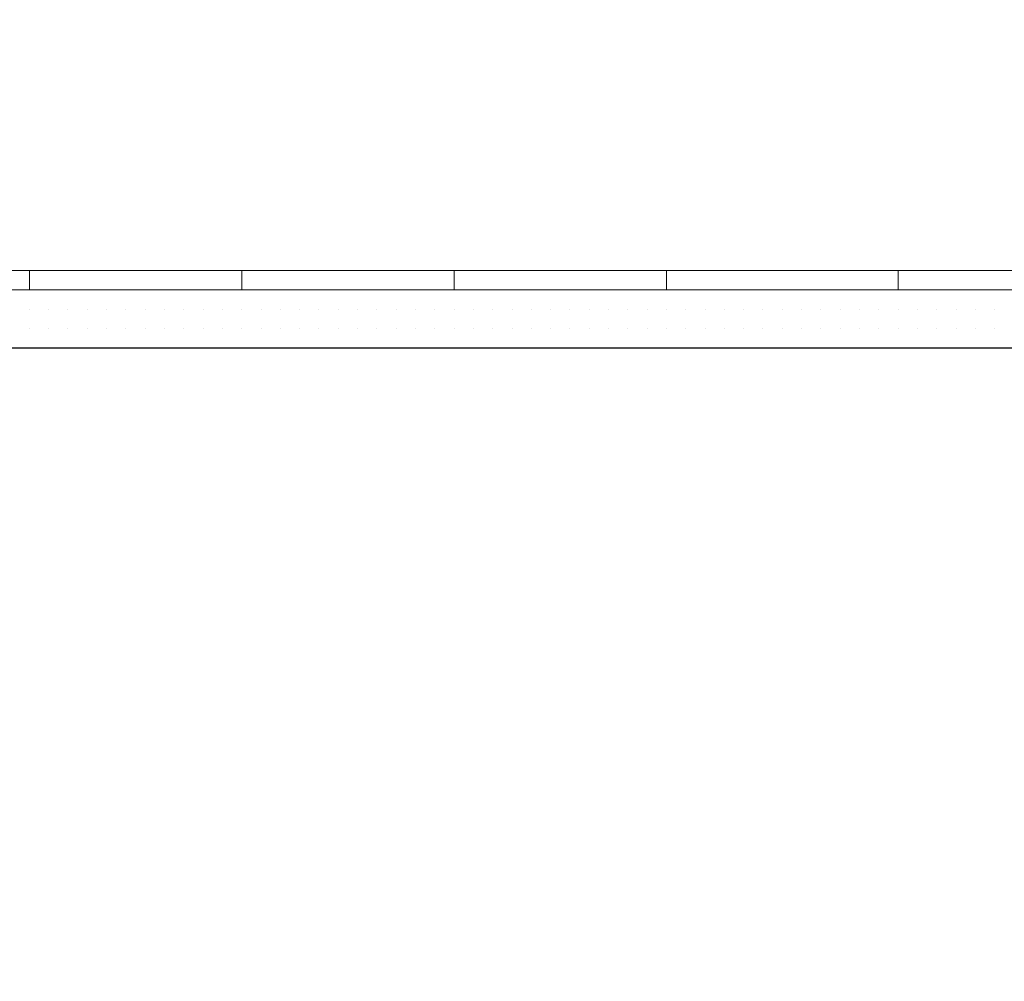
# Model space of a CAD drawing. Header units: metres. Extents: x 5.7 to 89.8, y 4 to 63.5.
# Tile 188 of 256: x 31.29 to 31.781, y 47.076 to 47.556. Entities that reach past the tile are written whole.
import ezdxf

# ---------------------------------------------------------------- set-up
doc = ezdxf.new("R2010")
doc.units = ezdxf.units.M
doc.header["$MEASUREMENT"] = 0
for name, color, linetype in [('PDF17_hatch-borshi', 7, 'Continuous'), ('PDF17_kaff', 7, 'Continuous'), ('PDF17_wall', 7, 'Continuous')]:
    doc.layers.add(name, color=color, linetype=linetype)

msp = doc.modelspace()

# ---------------------------------------------------------------- linework, layer by layer
at = {"layer": 'PDF17_hatch-borshi', "lineweight": 18}
for points in [[(31.29498, 47.42082), (31.29498, 47.42082)], [(31.29498, 47.42082), (31.29498, 47.42082)], [(31.29498, 47.42082), (31.29498, 47.42082)], [(31.30461, 47.42082), (31.30461, 47.42082)], [(31.30461, 47.42082), (31.30461, 47.42082)], [(31.31424, 47.42082), (31.31424, 47.42082)], [(31.31424, 47.42082), (31.31424, 47.42082)], [(31.31424, 47.42082), (31.31424, 47.42082)], [(31.31424, 47.42082), (31.31424, 47.42082)], [(31.32387, 47.42082), (31.32387, 47.42082)], [(31.32387, 47.42082), (31.32387, 47.42082)], [(31.3335, 47.42082), (31.3335, 47.42082)], [(31.3335, 47.42082), (31.3335, 47.42082)], [(31.3335, 47.42082), (31.3335, 47.42082)], [(31.3335, 47.42082), (31.3335, 47.42082)], [(31.34314, 47.42082), (31.34314, 47.42082)], [(31.34314, 47.42082), (31.34314, 47.42082)], [(31.34314, 47.42082), (31.34314, 47.42082)], [(31.35277, 47.42082), (31.35277, 47.42082)], [(31.35277, 47.42082), (31.35277, 47.42082)], [(31.35277, 47.42082), (31.35277, 47.42082)], [(31.35277, 47.42082), (31.35277, 47.42082)], [(31.3624, 47.42082), (31.3624, 47.42082)], [(31.3624, 47.42082), (31.3624, 47.42082)], [(31.3624, 47.42082), (31.3624, 47.42082)], [(31.37203, 47.42082), (31.37203, 47.42082)], [(31.37203, 47.42082), (31.37203, 47.42082)], [(31.37203, 47.42082), (31.37203, 47.42082)], [(31.37203, 47.42082), (31.37203, 47.42082)], [(31.37203, 47.42082), (31.37203, 47.42082)], [(31.37203, 47.42082), (31.37203, 47.42082)], [(31.38166, 47.42082), (31.38166, 47.42082)], [(31.38166, 47.42082), (31.38166, 47.42082)], [(31.38166, 47.42082), (31.38166, 47.42082)], [(31.38166, 47.42082), (31.38166, 47.42082)], [(31.39129, 47.42082), (31.39129, 47.42082)], [(31.39129, 47.42082), (31.39129, 47.42082)], [(31.39129, 47.42082), (31.39129, 47.42082)], [(31.40092, 47.42082), (31.40092, 47.42082)], [(31.40092, 47.42082), (31.40092, 47.42082)], [(31.40092, 47.42082), (31.40092, 47.42082)], [(31.40092, 47.42082), (31.40092, 47.42082)], [(31.41055, 47.42082), (31.41055, 47.42082)], [(31.41055, 47.42082), (31.41055, 47.42082)], [(31.42018, 47.42082), (31.42018, 47.42082)], [(31.42018, 47.42082), (31.42018, 47.42082)], [(31.42018, 47.42082), (31.42018, 47.42082)], [(31.42018, 47.42082), (31.42018, 47.42082)], [(31.42982, 47.42082), (31.42982, 47.42082)], [(31.43945, 47.42082), (31.43945, 47.42082)], [(31.43945, 47.42082), (31.43945, 47.42082)], [(31.43945, 47.42082), (31.43945, 47.42082)], [(31.44908, 47.42082), (31.44908, 47.42082)], [(31.44908, 47.42082), (31.44908, 47.42082)], [(31.44908, 47.42082), (31.44908, 47.42082)], [(31.45871, 47.42082), (31.45871, 47.42082)], [(31.46834, 47.42082), (31.46834, 47.42082)], [(31.46834, 47.42082), (31.46834, 47.42082)], [(31.46834, 47.42082), (31.46834, 47.42082)], [(31.46834, 47.42082), (31.46834, 47.42082)], [(31.46834, 47.42082), (31.46834, 47.42082)], [(31.47797, 47.42082), (31.47797, 47.42082)], [(31.47797, 47.42082), (31.47797, 47.42082)], [(31.47797, 47.42082), (31.47797, 47.42082)], [(31.4876, 47.42082), (31.4876, 47.42082)], [(31.4876, 47.42082), (31.4876, 47.42082)], [(31.49723, 47.42082), (31.49723, 47.42082)], [(31.49723, 47.42082), (31.49723, 47.42082)], [(31.49723, 47.42082), (31.49723, 47.42082)], [(31.49723, 47.42082), (31.49723, 47.42082)], [(31.50687, 47.42082), (31.50687, 47.42082)], [(31.50687, 47.42082), (31.50687, 47.42082)], [(31.5165, 47.42082), (31.5165, 47.42082)], [(31.5165, 47.42082), (31.5165, 47.42082)], [(31.5165, 47.42082), (31.5165, 47.42082)], [(31.5165, 47.42082), (31.5165, 47.42082)], [(31.52613, 47.42082), (31.52613, 47.42082)], [(31.52613, 47.42082), (31.52613, 47.42082)], [(31.52613, 47.42082), (31.52613, 47.42082)], [(31.52613, 47.42082), (31.52613, 47.42082)], [(31.52613, 47.42082), (31.52613, 47.42082)], [(31.53576, 47.42082), (31.53576, 47.42082)], [(31.53576, 47.42082), (31.53576, 47.42082)], [(31.53576, 47.42082), (31.53576, 47.42082)], [(31.54539, 47.42082), (31.54539, 47.42082)], [(31.54539, 47.42082), (31.54539, 47.42082)], [(31.54539, 47.42082), (31.54539, 47.42082)], [(31.54539, 47.42082), (31.54539, 47.42082)], [(31.55502, 47.42082), (31.55502, 47.42082)], [(31.55502, 47.42082), (31.55502, 47.42082)], [(31.55502, 47.42082), (31.55502, 47.42082)], [(31.55502, 47.42082), (31.55502, 47.42082)], [(31.55502, 47.42082), (31.55502, 47.42082)], [(31.56465, 47.42082), (31.56465, 47.42082)], [(31.56465, 47.42082), (31.56465, 47.42082)], [(31.57428, 47.42082), (31.57428, 47.42082)], [(31.57428, 47.42082), (31.57428, 47.42082)], [(31.58392, 47.42082), (31.58392, 47.42082)], [(31.58392, 47.42082), (31.58392, 47.42082)], [(31.58392, 47.42082), (31.58392, 47.42082)], [(31.58392, 47.42082), (31.58392, 47.42082)], [(31.59355, 47.42082), (31.59355, 47.42082)], [(31.59355, 47.42082), (31.59355, 47.42082)], [(31.60318, 47.42082), (31.60318, 47.42082)], [(31.60318, 47.42082), (31.60318, 47.42082)], [(31.60318, 47.42082), (31.60318, 47.42082)], [(31.61281, 47.42082), (31.61281, 47.42082)], [(31.62244, 47.42082), (31.62244, 47.42082)], [(31.62244, 47.42082), (31.62244, 47.42082)], [(31.62244, 47.42082), (31.62244, 47.42082)], [(31.62244, 47.42082), (31.62244, 47.42082)], [(31.62244, 47.42082), (31.62244, 47.42082)], [(31.63207, 47.42082), (31.63207, 47.42082)], [(31.63207, 47.42082), (31.63207, 47.42082)], [(31.63207, 47.42082), (31.63207, 47.42082)], [(31.6417, 47.42082), (31.6417, 47.42082)], [(31.6417, 47.42082), (31.6417, 47.42082)], [(31.6417, 47.42082), (31.6417, 47.42082)], [(31.65133, 47.42082), (31.65133, 47.42082)], [(31.65133, 47.42082), (31.65133, 47.42082)], [(31.65133, 47.42082), (31.65133, 47.42082)], [(31.66096, 47.42082), (31.66096, 47.42082)], [(31.66096, 47.42082), (31.66096, 47.42082)], [(31.66096, 47.42082), (31.66096, 47.42082)], [(31.66096, 47.42082), (31.66096, 47.42082)], [(31.6706, 47.42082), (31.6706, 47.42082)], [(31.6706, 47.42082), (31.6706, 47.42082)], [(31.68023, 47.42082), (31.68023, 47.42082)], [(31.68023, 47.42082), (31.68023, 47.42082)], [(31.68023, 47.42082), (31.68023, 47.42082)], [(31.68023, 47.42082), (31.68023, 47.42082)], [(31.68986, 47.42082), (31.68986, 47.42082)], [(31.68986, 47.42082), (31.68986, 47.42082)], [(31.69949, 47.42082), (31.69949, 47.42082)], [(31.69949, 47.42082), (31.69949, 47.42082)], [(31.69949, 47.42082), (31.69949, 47.42082)], [(31.69949, 47.42082), (31.69949, 47.42082)], [(31.70912, 47.42082), (31.70912, 47.42082)], [(31.70912, 47.42082), (31.70912, 47.42082)], [(31.70912, 47.42082), (31.70912, 47.42082)], [(31.70912, 47.42082), (31.70912, 47.42082)], [(31.70912, 47.42082), (31.70912, 47.42082)], [(31.71875, 47.42082), (31.71875, 47.42082)], [(31.71875, 47.42082), (31.71875, 47.42082)], [(31.71875, 47.42082), (31.71875, 47.42082)], [(31.71875, 47.42082), (31.71875, 47.42082)], [(31.72838, 47.42082), (31.72838, 47.42082)], [(31.72838, 47.42082), (31.72838, 47.42082)], [(31.72838, 47.42082), (31.72838, 47.42082)], [(31.73801, 47.42082), (31.73801, 47.42082)], [(31.73801, 47.42082), (31.73801, 47.42082)], [(31.73801, 47.42082), (31.73801, 47.42082)], [(31.73801, 47.42082), (31.73801, 47.42082)], [(31.73801, 47.42082), (31.73801, 47.42082)], [(31.74765, 47.42082), (31.74765, 47.42082)], [(31.74765, 47.42082), (31.74765, 47.42082)], [(31.75728, 47.42082), (31.75728, 47.42082)], [(31.75728, 47.42082), (31.75728, 47.42082)], [(31.75728, 47.42082), (31.75728, 47.42082)], [(31.76691, 47.42082), (31.76691, 47.42082)], [(31.76691, 47.42082), (31.76691, 47.42082)], [(31.76691, 47.42082), (31.76691, 47.42082)], [(31.77654, 47.42082), (31.77654, 47.42082)], [(31.77654, 47.42082), (31.77654, 47.42082)], [(31.77654, 47.42082), (31.77654, 47.42082)], [(31.29498, 47.41119), (31.29498, 47.41119)], [(31.29498, 47.41119), (31.29498, 47.41119)], [(31.29498, 47.41119), (31.29498, 47.41119)], [(31.29498, 47.41119), (31.29498, 47.41119)], [(31.29498, 47.41119), (31.29498, 47.41119)], [(31.29498, 47.41119), (31.29498, 47.41119)], [(31.30461, 47.41119), (31.30461, 47.41119)], [(31.30461, 47.41119), (31.30461, 47.41119)], [(31.30461, 47.41119), (31.30461, 47.41119)], [(31.30461, 47.41119), (31.30461, 47.41119)], [(31.30461, 47.41119), (31.30461, 47.41119)], [(31.31424, 47.41119), (31.31424, 47.41119)], [(31.31424, 47.41119), (31.31424, 47.41119)], [(31.31424, 47.41119), (31.31424, 47.41119)], [(31.31424, 47.41119), (31.31424, 47.41119)], [(31.31424, 47.41119), (31.31424, 47.41119)], [(31.32387, 47.41119), (31.32387, 47.41119)], [(31.32387, 47.41119), (31.32387, 47.41119)], [(31.32387, 47.41119), (31.32387, 47.41119)], [(31.32387, 47.41119), (31.32387, 47.41119)], [(31.32387, 47.41119), (31.32387, 47.41119)], [(31.3335, 47.41119), (31.3335, 47.41119)], [(31.3335, 47.41119), (31.3335, 47.41119)], [(31.3335, 47.41119), (31.3335, 47.41119)], [(31.3335, 47.41119), (31.3335, 47.41119)], [(31.34314, 47.41119), (31.34314, 47.41119)], [(31.34314, 47.41119), (31.34314, 47.41119)], [(31.34314, 47.41119), (31.34314, 47.41119)], [(31.34314, 47.41119), (31.34314, 47.41119)], [(31.34314, 47.41119), (31.34314, 47.41119)], [(31.35277, 47.41119), (31.35277, 47.41119)], [(31.35277, 47.41119), (31.35277, 47.41119)], [(31.35277, 47.41119), (31.35277, 47.41119)], [(31.35277, 47.41119), (31.35277, 47.41119)], [(31.3624, 47.41119), (31.3624, 47.41119)], [(31.3624, 47.41119), (31.3624, 47.41119)], [(31.3624, 47.41119), (31.3624, 47.41119)], [(31.3624, 47.41119), (31.3624, 47.41119)], [(31.37203, 47.41119), (31.37203, 47.41119)], [(31.37203, 47.41119), (31.37203, 47.41119)], [(31.38166, 47.41119), (31.38166, 47.41119)], [(31.38166, 47.41119), (31.38166, 47.41119)], [(31.39129, 47.41119), (31.39129, 47.41119)], [(31.39129, 47.41119), (31.39129, 47.41119)], [(31.39129, 47.41119), (31.39129, 47.41119)], [(31.39129, 47.41119), (31.39129, 47.41119)], [(31.39129, 47.41119), (31.39129, 47.41119)], [(31.40092, 47.41119), (31.40092, 47.41119)], [(31.41055, 47.41119), (31.41055, 47.41119)], [(31.41055, 47.41119), (31.41055, 47.41119)], [(31.41055, 47.41119), (31.41055, 47.41119)], [(31.41055, 47.41119), (31.41055, 47.41119)], [(31.41055, 47.41119), (31.41055, 47.41119)], [(31.42018, 47.41119), (31.42018, 47.41119)], [(31.42018, 47.41119), (31.42018, 47.41119)], [(31.42018, 47.41119), (31.42018, 47.41119)], [(31.42018, 47.41119), (31.42018, 47.41119)], [(31.42982, 47.41119), (31.42982, 47.41119)], [(31.42982, 47.41119), (31.42982, 47.41119)], [(31.42982, 47.41119), (31.42982, 47.41119)], [(31.43945, 47.41119), (31.43945, 47.41119)], [(31.43945, 47.41119), (31.43945, 47.41119)], [(31.44908, 47.41119), (31.44908, 47.41119)], [(31.44908, 47.41119), (31.44908, 47.41119)], [(31.44908, 47.41119), (31.44908, 47.41119)], [(31.44908, 47.41119), (31.44908, 47.41119)], [(31.44908, 47.41119), (31.44908, 47.41119)], [(31.45871, 47.41119), (31.45871, 47.41119)], [(31.45871, 47.41119), (31.45871, 47.41119)], [(31.45871, 47.41119), (31.45871, 47.41119)], [(31.45871, 47.41119), (31.45871, 47.41119)], [(31.45871, 47.41119), (31.45871, 47.41119)], [(31.46834, 47.41119), (31.46834, 47.41119)], [(31.46834, 47.41119), (31.46834, 47.41119)], [(31.46834, 47.41119), (31.46834, 47.41119)], [(31.47797, 47.41119), (31.47797, 47.41119)], [(31.47797, 47.41119), (31.47797, 47.41119)], [(31.47797, 47.41119), (31.47797, 47.41119)], [(31.47797, 47.41119), (31.47797, 47.41119)], [(31.4876, 47.41119), (31.4876, 47.41119)], [(31.4876, 47.41119), (31.4876, 47.41119)], [(31.4876, 47.41119), (31.4876, 47.41119)], [(31.4876, 47.41119), (31.4876, 47.41119)], [(31.49723, 47.41119), (31.49723, 47.41119)], [(31.49723, 47.41119), (31.49723, 47.41119)], [(31.49723, 47.41119), (31.49723, 47.41119)], [(31.49723, 47.41119), (31.49723, 47.41119)], [(31.50687, 47.41119), (31.50687, 47.41119)], [(31.50687, 47.41119), (31.50687, 47.41119)], [(31.50687, 47.41119), (31.50687, 47.41119)], [(31.5165, 47.41119), (31.5165, 47.41119)], [(31.5165, 47.41119), (31.5165, 47.41119)], [(31.52613, 47.41119), (31.52613, 47.41119)], [(31.52613, 47.41119), (31.52613, 47.41119)], [(31.52613, 47.41119), (31.52613, 47.41119)], [(31.52613, 47.41119), (31.52613, 47.41119)], [(31.53576, 47.41119), (31.53576, 47.41119)], [(31.53576, 47.41119), (31.53576, 47.41119)], [(31.54539, 47.41119), (31.54539, 47.41119)], [(31.54539, 47.41119), (31.54539, 47.41119)], [(31.55502, 47.41119), (31.55502, 47.41119)], [(31.55502, 47.41119), (31.55502, 47.41119)], [(31.55502, 47.41119), (31.55502, 47.41119)], [(31.55502, 47.41119), (31.55502, 47.41119)], [(31.55502, 47.41119), (31.55502, 47.41119)], [(31.56465, 47.41119), (31.56465, 47.41119)], [(31.56465, 47.41119), (31.56465, 47.41119)], [(31.56465, 47.41119), (31.56465, 47.41119)], [(31.57428, 47.41119), (31.57428, 47.41119)], [(31.57428, 47.41119), (31.57428, 47.41119)], [(31.57428, 47.41119), (31.57428, 47.41119)], [(31.58392, 47.41119), (31.58392, 47.41119)], [(31.58392, 47.41119), (31.58392, 47.41119)], [(31.59355, 47.41119), (31.59355, 47.41119)], [(31.59355, 47.41119), (31.59355, 47.41119)], [(31.59355, 47.41119), (31.59355, 47.41119)], [(31.59355, 47.41119), (31.59355, 47.41119)], [(31.59355, 47.41119), (31.59355, 47.41119)], [(31.60318, 47.41119), (31.60318, 47.41119)], [(31.61281, 47.41119), (31.61281, 47.41119)], [(31.61281, 47.41119), (31.61281, 47.41119)], [(31.61281, 47.41119), (31.61281, 47.41119)], [(31.61281, 47.41119), (31.61281, 47.41119)], [(31.61281, 47.41119), (31.61281, 47.41119)], [(31.62244, 47.41119), (31.62244, 47.41119)], [(31.62244, 47.41119), (31.62244, 47.41119)], [(31.62244, 47.41119), (31.62244, 47.41119)], [(31.62244, 47.41119), (31.62244, 47.41119)], [(31.62244, 47.41119), (31.62244, 47.41119)], [(31.63207, 47.41119), (31.63207, 47.41119)], [(31.63207, 47.41119), (31.63207, 47.41119)], [(31.63207, 47.41119), (31.63207, 47.41119)], [(31.63207, 47.41119), (31.63207, 47.41119)], [(31.6417, 47.41119), (31.6417, 47.41119)], [(31.65133, 47.41119), (31.65133, 47.41119)], [(31.65133, 47.41119), (31.65133, 47.41119)], [(31.65133, 47.41119), (31.65133, 47.41119)], [(31.65133, 47.41119), (31.65133, 47.41119)], [(31.65133, 47.41119), (31.65133, 47.41119)], [(31.66096, 47.41119), (31.66096, 47.41119)], [(31.66096, 47.41119), (31.66096, 47.41119)], [(31.66096, 47.41119), (31.66096, 47.41119)], [(31.66096, 47.41119), (31.66096, 47.41119)], [(31.66096, 47.41119), (31.66096, 47.41119)], [(31.6706, 47.41119), (31.6706, 47.41119)], [(31.6706, 47.41119), (31.6706, 47.41119)], [(31.6706, 47.41119), (31.6706, 47.41119)], [(31.68023, 47.41119), (31.68023, 47.41119)], [(31.68023, 47.41119), (31.68023, 47.41119)], [(31.68023, 47.41119), (31.68023, 47.41119)], [(31.68023, 47.41119), (31.68023, 47.41119)], [(31.68986, 47.41119), (31.68986, 47.41119)], [(31.68986, 47.41119), (31.68986, 47.41119)], [(31.68986, 47.41119), (31.68986, 47.41119)], [(31.68986, 47.41119), (31.68986, 47.41119)], [(31.69949, 47.41119), (31.69949, 47.41119)], [(31.69949, 47.41119), (31.69949, 47.41119)], [(31.69949, 47.41119), (31.69949, 47.41119)], [(31.69949, 47.41119), (31.69949, 47.41119)], [(31.69949, 47.41119), (31.69949, 47.41119)], [(31.69949, 47.41119), (31.69949, 47.41119)], [(31.70912, 47.41119), (31.70912, 47.41119)], [(31.70912, 47.41119), (31.70912, 47.41119)], [(31.71875, 47.41119), (31.71875, 47.41119)], [(31.71875, 47.41119), (31.71875, 47.41119)], [(31.71875, 47.41119), (31.71875, 47.41119)], [(31.71875, 47.41119), (31.71875, 47.41119)], [(31.71875, 47.41119), (31.71875, 47.41119)], [(31.71875, 47.41119), (31.71875, 47.41119)], [(31.72838, 47.41119), (31.72838, 47.41119)], [(31.72838, 47.41119), (31.72838, 47.41119)], [(31.72838, 47.41119), (31.72838, 47.41119)], [(31.72838, 47.41119), (31.72838, 47.41119)], [(31.72838, 47.41119), (31.72838, 47.41119)], [(31.73801, 47.41119), (31.73801, 47.41119)], [(31.73801, 47.41119), (31.73801, 47.41119)], [(31.73801, 47.41119), (31.73801, 47.41119)], [(31.73801, 47.41119), (31.73801, 47.41119)], [(31.74765, 47.41119), (31.74765, 47.41119)], [(31.74765, 47.41119), (31.74765, 47.41119)], [(31.74765, 47.41119), (31.74765, 47.41119)], [(31.74765, 47.41119), (31.74765, 47.41119)], [(31.74765, 47.41119), (31.74765, 47.41119)], [(31.75728, 47.41119), (31.75728, 47.41119)], [(31.75728, 47.41119), (31.75728, 47.41119)], [(31.75728, 47.41119), (31.75728, 47.41119)], [(31.75728, 47.41119), (31.75728, 47.41119)], [(31.76691, 47.41119), (31.76691, 47.41119)], [(31.76691, 47.41119), (31.76691, 47.41119)], [(31.76691, 47.41119), (31.76691, 47.41119)], [(31.76691, 47.41119), (31.76691, 47.41119)], [(31.77654, 47.41119), (31.77654, 47.41119)], [(31.77654, 47.41119), (31.77654, 47.41119)], [(31.77654, 47.41119), (31.77654, 47.41119)], [(31.29498, 47.40156), (31.29498, 47.40156)], [(31.29498, 47.40156), (31.29498, 47.40156)], [(31.30461, 47.40156), (31.30461, 47.40156)], [(31.30461, 47.40156), (31.30461, 47.40156)], [(31.30461, 47.40156), (31.30461, 47.40156)], [(31.30461, 47.40156), (31.30461, 47.40156)], [(31.31424, 47.40156), (31.31424, 47.40156)], [(31.31424, 47.40156), (31.31424, 47.40156)], [(31.32387, 47.40156), (31.32387, 47.40156)], [(31.32387, 47.40156), (31.32387, 47.40156)], [(31.32387, 47.40156), (31.32387, 47.40156)], [(31.32387, 47.40156), (31.32387, 47.40156)], [(31.3335, 47.40156), (31.3335, 47.40156)], [(31.3335, 47.40156), (31.3335, 47.40156)], [(31.3335, 47.40156), (31.3335, 47.40156)], [(31.3335, 47.40156), (31.3335, 47.40156)], [(31.34314, 47.40156), (31.34314, 47.40156)], [(31.34314, 47.40156), (31.34314, 47.40156)], [(31.34314, 47.40156), (31.34314, 47.40156)], [(31.35277, 47.40156), (31.35277, 47.40156)], [(31.35277, 47.40156), (31.35277, 47.40156)], [(31.35277, 47.40156), (31.35277, 47.40156)], [(31.3624, 47.40156), (31.3624, 47.40156)], [(31.3624, 47.40156), (31.3624, 47.40156)], [(31.3624, 47.40156), (31.3624, 47.40156)], [(31.3624, 47.40156), (31.3624, 47.40156)], [(31.37203, 47.40156), (31.37203, 47.40156)], [(31.37203, 47.40156), (31.37203, 47.40156)], [(31.37203, 47.40156), (31.37203, 47.40156)], [(31.37203, 47.40156), (31.37203, 47.40156)], [(31.38166, 47.40156), (31.38166, 47.40156)], [(31.38166, 47.40156), (31.38166, 47.40156)], [(31.38166, 47.40156), (31.38166, 47.40156)], [(31.38166, 47.40156), (31.38166, 47.40156)], [(31.38166, 47.40156), (31.38166, 47.40156)], [(31.39129, 47.40156), (31.39129, 47.40156)], [(31.39129, 47.40156), (31.39129, 47.40156)], [(31.39129, 47.40156), (31.39129, 47.40156)], [(31.40092, 47.40156), (31.40092, 47.40156)], [(31.40092, 47.40156), (31.40092, 47.40156)], [(31.40092, 47.40156), (31.40092, 47.40156)], [(31.40092, 47.40156), (31.40092, 47.40156)], [(31.40092, 47.40156), (31.40092, 47.40156)], [(31.41055, 47.40156), (31.41055, 47.40156)], [(31.41055, 47.40156), (31.41055, 47.40156)], [(31.41055, 47.40156), (31.41055, 47.40156)], [(31.42018, 47.40156), (31.42018, 47.40156)], [(31.42018, 47.40156), (31.42018, 47.40156)], [(31.42018, 47.40156), (31.42018, 47.40156)], [(31.42982, 47.40156), (31.42982, 47.40156)], [(31.42982, 47.40156), (31.42982, 47.40156)], [(31.42982, 47.40156), (31.42982, 47.40156)], [(31.42982, 47.40156), (31.42982, 47.40156)], [(31.42982, 47.40156), (31.42982, 47.40156)], [(31.43945, 47.40156), (31.43945, 47.40156)], [(31.43945, 47.40156), (31.43945, 47.40156)], [(31.44908, 47.40156), (31.44908, 47.40156)], [(31.44908, 47.40156), (31.44908, 47.40156)], [(31.44908, 47.40156), (31.44908, 47.40156)], [(31.45871, 47.40156), (31.45871, 47.40156)], [(31.45871, 47.40156), (31.45871, 47.40156)], [(31.45871, 47.40156), (31.45871, 47.40156)], [(31.45871, 47.40156), (31.45871, 47.40156)], [(31.45871, 47.40156), (31.45871, 47.40156)], [(31.46834, 47.40156), (31.46834, 47.40156)], [(31.46834, 47.40156), (31.46834, 47.40156)], [(31.47797, 47.40156), (31.47797, 47.40156)], [(31.47797, 47.40156), (31.47797, 47.40156)], [(31.47797, 47.40156), (31.47797, 47.40156)], [(31.4876, 47.40156), (31.4876, 47.40156)], [(31.4876, 47.40156), (31.4876, 47.40156)], [(31.4876, 47.40156), (31.4876, 47.40156)], [(31.4876, 47.40156), (31.4876, 47.40156)], [(31.49723, 47.40156), (31.49723, 47.40156)], [(31.49723, 47.40156), (31.49723, 47.40156)], [(31.49723, 47.40156), (31.49723, 47.40156)], [(31.50687, 47.40156), (31.50687, 47.40156)], [(31.50687, 47.40156), (31.50687, 47.40156)], [(31.50687, 47.40156), (31.50687, 47.40156)], [(31.5165, 47.40156), (31.5165, 47.40156)], [(31.5165, 47.40156), (31.5165, 47.40156)], [(31.5165, 47.40156), (31.5165, 47.40156)], [(31.5165, 47.40156), (31.5165, 47.40156)], [(31.52613, 47.40156), (31.52613, 47.40156)], [(31.52613, 47.40156), (31.52613, 47.40156)], [(31.52613, 47.40156), (31.52613, 47.40156)], [(31.53576, 47.40156), (31.53576, 47.40156)], [(31.53576, 47.40156), (31.53576, 47.40156)], [(31.53576, 47.40156), (31.53576, 47.40156)], [(31.53576, 47.40156), (31.53576, 47.40156)], [(31.54539, 47.40156), (31.54539, 47.40156)], [(31.54539, 47.40156), (31.54539, 47.40156)], [(31.54539, 47.40156), (31.54539, 47.40156)], [(31.54539, 47.40156), (31.54539, 47.40156)], [(31.54539, 47.40156), (31.54539, 47.40156)], [(31.55502, 47.40156), (31.55502, 47.40156)], [(31.55502, 47.40156), (31.55502, 47.40156)], [(31.55502, 47.40156), (31.55502, 47.40156)], [(31.55502, 47.40156), (31.55502, 47.40156)], [(31.56465, 47.40156), (31.56465, 47.40156)], [(31.56465, 47.40156), (31.56465, 47.40156)], [(31.56465, 47.40156), (31.56465, 47.40156)], [(31.56465, 47.40156), (31.56465, 47.40156)], [(31.56465, 47.40156), (31.56465, 47.40156)], [(31.57428, 47.40156), (31.57428, 47.40156)], [(31.57428, 47.40156), (31.57428, 47.40156)], [(31.57428, 47.40156), (31.57428, 47.40156)], [(31.58392, 47.40156), (31.58392, 47.40156)], [(31.58392, 47.40156), (31.58392, 47.40156)], [(31.58392, 47.40156), (31.58392, 47.40156)], [(31.58392, 47.40156), (31.58392, 47.40156)], [(31.59355, 47.40156), (31.59355, 47.40156)], [(31.59355, 47.40156), (31.59355, 47.40156)], [(31.59355, 47.40156), (31.59355, 47.40156)], [(31.59355, 47.40156), (31.59355, 47.40156)], [(31.60318, 47.40156), (31.60318, 47.40156)], [(31.60318, 47.40156), (31.60318, 47.40156)], [(31.60318, 47.40156), (31.60318, 47.40156)], [(31.60318, 47.40156), (31.60318, 47.40156)], [(31.60318, 47.40156), (31.60318, 47.40156)], [(31.61281, 47.40156), (31.61281, 47.40156)], [(31.61281, 47.40156), (31.61281, 47.40156)], [(31.61281, 47.40156), (31.61281, 47.40156)], [(31.62244, 47.40156), (31.62244, 47.40156)], [(31.62244, 47.40156), (31.62244, 47.40156)], [(31.62244, 47.40156), (31.62244, 47.40156)], [(31.62244, 47.40156), (31.62244, 47.40156)], [(31.63207, 47.40156), (31.63207, 47.40156)], [(31.63207, 47.40156), (31.63207, 47.40156)], [(31.63207, 47.40156), (31.63207, 47.40156)], [(31.63207, 47.40156), (31.63207, 47.40156)], [(31.6417, 47.40156), (31.6417, 47.40156)], [(31.6417, 47.40156), (31.6417, 47.40156)], [(31.6417, 47.40156), (31.6417, 47.40156)], [(31.6417, 47.40156), (31.6417, 47.40156)], [(31.6417, 47.40156), (31.6417, 47.40156)], [(31.65133, 47.40156), (31.65133, 47.40156)], [(31.65133, 47.40156), (31.65133, 47.40156)], [(31.65133, 47.40156), (31.65133, 47.40156)], [(31.66096, 47.40156), (31.66096, 47.40156)], [(31.66096, 47.40156), (31.66096, 47.40156)], [(31.66096, 47.40156), (31.66096, 47.40156)], [(31.66096, 47.40156), (31.66096, 47.40156)], [(31.6706, 47.40156), (31.6706, 47.40156)], [(31.6706, 47.40156), (31.6706, 47.40156)], [(31.6706, 47.40156), (31.6706, 47.40156)], [(31.6706, 47.40156), (31.6706, 47.40156)], [(31.6706, 47.40156), (31.6706, 47.40156)], [(31.6706, 47.40156), (31.6706, 47.40156)], [(31.68023, 47.40156), (31.68023, 47.40156)], [(31.68986, 47.40156), (31.68986, 47.40156)], [(31.68986, 47.40156), (31.68986, 47.40156)], [(31.68986, 47.40156), (31.68986, 47.40156)], [(31.68986, 47.40156), (31.68986, 47.40156)], [(31.69949, 47.40156), (31.69949, 47.40156)], [(31.70912, 47.40156), (31.70912, 47.40156)], [(31.70912, 47.40156), (31.70912, 47.40156)], [(31.70912, 47.40156), (31.70912, 47.40156)], [(31.71875, 47.40156), (31.71875, 47.40156)], [(31.71875, 47.40156), (31.71875, 47.40156)], [(31.72838, 47.40156), (31.72838, 47.40156)], [(31.72838, 47.40156), (31.72838, 47.40156)], [(31.72838, 47.40156), (31.72838, 47.40156)], [(31.72838, 47.40156), (31.72838, 47.40156)], [(31.73801, 47.40156), (31.73801, 47.40156)], [(31.73801, 47.40156), (31.73801, 47.40156)], [(31.73801, 47.40156), (31.73801, 47.40156)], [(31.73801, 47.40156), (31.73801, 47.40156)], [(31.74765, 47.40156), (31.74765, 47.40156)], [(31.74765, 47.40156), (31.74765, 47.40156)], [(31.74765, 47.40156), (31.74765, 47.40156)], [(31.75728, 47.40156), (31.75728, 47.40156)], [(31.75728, 47.40156), (31.75728, 47.40156)], [(31.75728, 47.40156), (31.75728, 47.40156)], [(31.75728, 47.40156), (31.75728, 47.40156)], [(31.76691, 47.40156), (31.76691, 47.40156)], [(31.76691, 47.40156), (31.76691, 47.40156)], [(31.76691, 47.40156), (31.76691, 47.40156)], [(31.77654, 47.40156), (31.77654, 47.40156)], [(31.77654, 47.40156), (31.77654, 47.40156)], [(31.77654, 47.40156), (31.77654, 47.40156)], [(31.77654, 47.40156), (31.77654, 47.40156)], [(31.77654, 47.40156), (31.77654, 47.40156)], [(31.29498, 47.39192), (31.29498, 47.39192)], [(31.29498, 47.39192), (31.29498, 47.39192)], [(31.29498, 47.39192), (31.29498, 47.39192)], [(31.30461, 47.39192), (31.30461, 47.39192)], [(31.31424, 47.39192), (31.31424, 47.39192)], [(31.31424, 47.39192), (31.31424, 47.39192)], [(31.31424, 47.39192), (31.31424, 47.39192)], [(31.31424, 47.39192), (31.31424, 47.39192)], [(31.32387, 47.39192), (31.32387, 47.39192)], [(31.3335, 47.39192), (31.3335, 47.39192)], [(31.3335, 47.39192), (31.3335, 47.39192)], [(31.34314, 47.39192), (31.34314, 47.39192)], [(31.34314, 47.39192), (31.34314, 47.39192)], [(31.34314, 47.39192), (31.34314, 47.39192)], [(31.35277, 47.39192), (31.35277, 47.39192)], [(31.35277, 47.39192), (31.35277, 47.39192)], [(31.3624, 47.39192), (31.3624, 47.39192)], [(31.37203, 47.39192), (31.37203, 47.39192)], [(31.37203, 47.39192), (31.37203, 47.39192)], [(31.37203, 47.39192), (31.37203, 47.39192)], [(31.37203, 47.39192), (31.37203, 47.39192)], [(31.39129, 47.39192), (31.39129, 47.39192)], [(31.40092, 47.39192), (31.40092, 47.39192)], [(31.40092, 47.39192), (31.40092, 47.39192)], [(31.41055, 47.39192), (31.41055, 47.39192)], [(31.41055, 47.39192), (31.41055, 47.39192)], [(31.41055, 47.39192), (31.41055, 47.39192)], [(31.42018, 47.39192), (31.42018, 47.39192)], [(31.42982, 47.39192), (31.42982, 47.39192)], [(31.42982, 47.39192), (31.42982, 47.39192)], [(31.42982, 47.39192), (31.42982, 47.39192)], [(31.42982, 47.39192), (31.42982, 47.39192)], [(31.43945, 47.39192), (31.43945, 47.39192)], [(31.43945, 47.39192), (31.43945, 47.39192)], [(31.43945, 47.39192), (31.43945, 47.39192)], [(31.44908, 47.39192), (31.44908, 47.39192)], [(31.44908, 47.39192), (31.44908, 47.39192)], [(31.44908, 47.39192), (31.44908, 47.39192)], [(31.45871, 47.39192), (31.45871, 47.39192)], [(31.45871, 47.39192), (31.45871, 47.39192)], [(31.45871, 47.39192), (31.45871, 47.39192)], [(31.46834, 47.39192), (31.46834, 47.39192)], [(31.46834, 47.39192), (31.46834, 47.39192)], [(31.46834, 47.39192), (31.46834, 47.39192)], [(31.47797, 47.39192), (31.47797, 47.39192)], [(31.47797, 47.39192), (31.47797, 47.39192)], [(31.47797, 47.39192), (31.47797, 47.39192)], [(31.49723, 47.39192), (31.49723, 47.39192)], [(31.49723, 47.39192), (31.49723, 47.39192)], [(31.49723, 47.39192), (31.49723, 47.39192)], [(31.50687, 47.39192), (31.50687, 47.39192)], [(31.50687, 47.39192), (31.50687, 47.39192)], [(31.50687, 47.39192), (31.50687, 47.39192)], [(31.5165, 47.39192), (31.5165, 47.39192)], [(31.5165, 47.39192), (31.5165, 47.39192)], [(31.52613, 47.39192), (31.52613, 47.39192)], [(31.52613, 47.39192), (31.52613, 47.39192)], [(31.53576, 47.39192), (31.53576, 47.39192)], [(31.53576, 47.39192), (31.53576, 47.39192)], [(31.53576, 47.39192), (31.53576, 47.39192)], [(31.54539, 47.39192), (31.54539, 47.39192)], [(31.54539, 47.39192), (31.54539, 47.39192)], [(31.55502, 47.39192), (31.55502, 47.39192)], [(31.56465, 47.39192), (31.56465, 47.39192)], [(31.56465, 47.39192), (31.56465, 47.39192)], [(31.57428, 47.39192), (31.57428, 47.39192)], [(31.57428, 47.39192), (31.57428, 47.39192)], [(31.58392, 47.39192), (31.58392, 47.39192)], [(31.58392, 47.39192), (31.58392, 47.39192)], [(31.59355, 47.39192), (31.59355, 47.39192)], [(31.59355, 47.39192), (31.59355, 47.39192)], [(31.59355, 47.39192), (31.59355, 47.39192)], [(31.60318, 47.39192), (31.60318, 47.39192)], [(31.61281, 47.39192), (31.61281, 47.39192)], [(31.61281, 47.39192), (31.61281, 47.39192)], [(31.61281, 47.39192), (31.61281, 47.39192)], [(31.61281, 47.39192), (31.61281, 47.39192)], [(31.61281, 47.39192), (31.61281, 47.39192)], [(31.63207, 47.39192), (31.63207, 47.39192)], [(31.6417, 47.39192), (31.6417, 47.39192)], [(31.6417, 47.39192), (31.6417, 47.39192)], [(31.65133, 47.39192), (31.65133, 47.39192)], [(31.66096, 47.39192), (31.66096, 47.39192)], [(31.6706, 47.39192), (31.6706, 47.39192)], [(31.6706, 47.39192), (31.6706, 47.39192)], [(31.68023, 47.39192), (31.68023, 47.39192)], [(31.68023, 47.39192), (31.68023, 47.39192)], [(31.68023, 47.39192), (31.68023, 47.39192)], [(31.68023, 47.39192), (31.68023, 47.39192)], [(31.68023, 47.39192), (31.68023, 47.39192)], [(31.68986, 47.39192), (31.68986, 47.39192)], [(31.68986, 47.39192), (31.68986, 47.39192)], [(31.69949, 47.39192), (31.69949, 47.39192)], [(31.69949, 47.39192), (31.69949, 47.39192)], [(31.69949, 47.39192), (31.69949, 47.39192)], [(31.69949, 47.39192), (31.69949, 47.39192)], [(31.69949, 47.39192), (31.69949, 47.39192)], [(31.70912, 47.39192), (31.70912, 47.39192)], [(31.70912, 47.39192), (31.70912, 47.39192)], [(31.71875, 47.39192), (31.71875, 47.39192)], [(31.71875, 47.39192), (31.71875, 47.39192)], [(31.72838, 47.39192), (31.72838, 47.39192)], [(31.72838, 47.39192), (31.72838, 47.39192)], [(31.72838, 47.39192), (31.72838, 47.39192)], [(31.73801, 47.39192), (31.73801, 47.39192)], [(31.73801, 47.39192), (31.73801, 47.39192)], [(31.73801, 47.39192), (31.73801, 47.39192)], [(31.74765, 47.39192), (31.74765, 47.39192)], [(31.74765, 47.39192), (31.74765, 47.39192)], [(31.74765, 47.39192), (31.74765, 47.39192)], [(31.75728, 47.39192), (31.75728, 47.39192)], [(31.75728, 47.39192), (31.75728, 47.39192)], [(31.76691, 47.39192), (31.76691, 47.39192)], [(31.76691, 47.39192), (31.76691, 47.39192)], [(31.76691, 47.39192), (31.76691, 47.39192)], [(31.77654, 47.39192), (31.77654, 47.39192)], [(31.77654, 47.39192), (31.77654, 47.39192)]]:
    msp.add_lwpolyline(points, dxfattribs=at)
at = {"layer": 'PDF17_kaff', "lineweight": 20}
for points in [[(32.58556, 47.42082), (32.58556, 47.43045), (30.9001, 47.43045)], [(31.29498, 47.42082), (31.29498, 47.43045)], [(31.40092, 47.42082), (31.40092, 47.43045)], [(31.50687, 47.42082), (31.50687, 47.43045)], [(31.61281, 47.42082), (31.61281, 47.43045)], [(31.72838, 47.42082), (31.72838, 47.43045)], [(32.64335, 47.36303), (32.57593, 47.42082), (30.9001, 47.42082)]]:
    msp.add_lwpolyline(points, dxfattribs=at)
at = {"layer": 'PDF17_wall', "lineweight": 25}
msp.add_lwpolyline([(30.1296, 47.06446), (30.1296, 47.39192), (30.44743, 47.39192), (30.44743, 49.75157), (30.77489, 49.75157), (30.77489, 47.39192), (32.61445, 47.39192)], dxfattribs=at)

doc.saveas('drawing.dxf')
